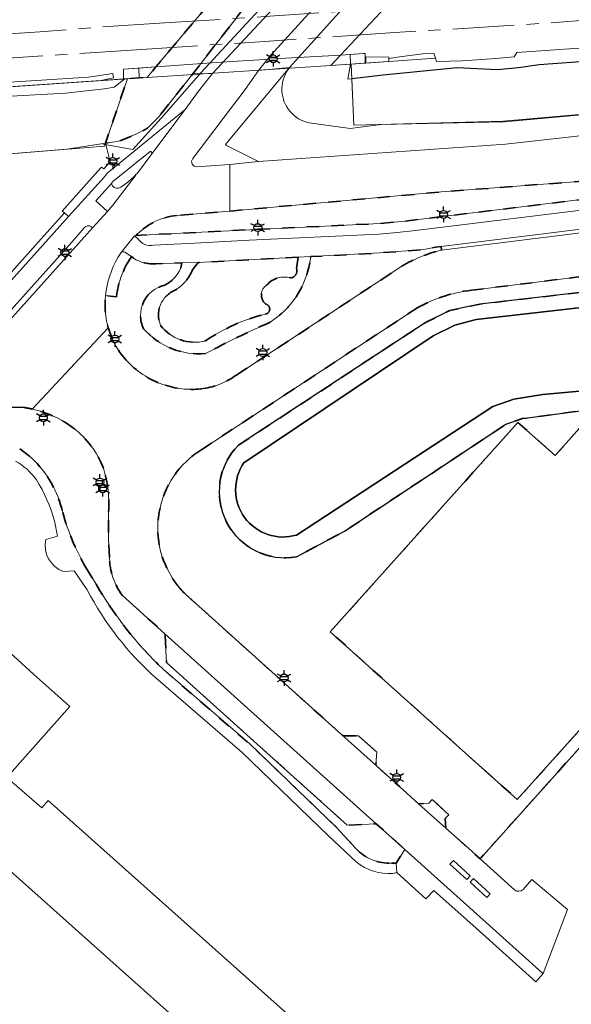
# Model space of a CAD drawing. Extents: x 105780 to 185197, y 477999 to 525027.
# Tile 190 of 256: x 109392 to 109481, y 478747 to 478906. Entities that reach past the tile are written whole.
import ezdxf
from ezdxf.enums import TextEntityAlignment as Align

# ---------------------------------------------------------------- set-up
doc = ezdxf.new("R2010")
doc.units = 0
doc.linetypes.add('AM-AS', pattern=[16, 10, -2, 2, -2])
doc.linetypes.add('XX-HIDDEN', pattern=[4, 2, -2])
for name, color, linetype, lineweight in [('B-GV-GR-GRAS_GAZON-G', 252, 'Continuous', 13), ('B-GV-GR-MATERIAALGRENS-G', 252, 'XX-HIDDEN', 35), ('B-RO-IE-MEUBILAIR_WEGMEUBILAIR-S', 252, 'Continuous', 25), ('B-RO-IE-TERREINAFSCHEIDING_KUNSTMATIG_HEKWERK-G', 252, 'IE-TERREINAFSCHEIDING-KUNSTMATIG', 18), ('B-RO-IE-TERREINAFSCHEIDING_KUNSTMATIG_SCHUTTING-G', 252, 'IE-TERREINAFSCHEIDING-KUNSTMATIG-DICHT', 18), ('B-WE-AM-AS_SPOOR-G', 252, 'AM-AS', 18), ('B-WE-GW-WATERGANG_SLOOT_INSTEEK-G', 252, 'Continuous', 30), ('B-WE-KW-KUNSTWERK-GV', 170, 'Continuous', 18), ('B-WE-OG-BEBOUWING_OVERBOUWING-GV', 7, 'Continuous', 18), ('B-XX-KG-KADASTRAAL_BEBOUWING-G', 252, 'Continuous', 20), ('B1-WE-GW-TALUD_KRUIN-G', 252, 'Continuous', 25), ('B1-WE-KW-KUNSTWERK_GELUIDSWERING_SCHERM-G', 170, 'Continuous', 18), ('B1-WE-OG-TERREIN_ERF-GV', 252, 'Continuous', 18), ('B1-WE-OG-WEG-GV', 7, 'Continuous', 18), ('B1-WE-VH-VERHARDING_ASFALT-GV', 252, 'Continuous', 18), ('B1-WE-VH-VERHARDING_BETONSTRAATSTEEN-GV', 252, 'Continuous', 18), ('B1-WE-VH-VERHARDING_FUNDERING_ZAND-GV', 7, 'Continuous', 18), ('B1-WE-VH-VERHARDING_GESLOTEN-GV', 252, 'Continuous', 18), ('B1-WE-VH-VERHARDING_HALFVERHARDING-GV', 252, 'Continuous', 18), ('B1-WE-VH-VERHARDING_HALFVERHARDING_SCHELP-GV', 252, 'Continuous', 18), ('B1-WE-VH-VERHARDING_OPEN-GV', 252, 'Continuous', 18), ('B1-WE-VH-VERHARDING_TEGEL-GV', 252, 'Continuous', 18)]:
    doc.layers.add(name, color=color, linetype=linetype, lineweight=lineweight)
doc.styles.add('NLCS-ISO', font='NLCS-ISO.ttf')
doc.linetypes.add('IE-TERREINAFSCHEIDING-KUNSTMATIG', pattern='A,4,[82,NLCS.SHX,S=0.75,R=90,X=0,Y=0],4,-2', length=10)
doc.linetypes.add('IE-TERREINAFSCHEIDING-KUNSTMATIG-DICHT', pattern='A,8,-1,[82,NLCS.SHX,S=0.75,R=90,X=0,Y=0],-1', length=10)

# ---------------------------------------------------------------- blocks, each defined once
blk = doc.blocks.new('B-SIE-WEG_LICHTMAST-SO')
at = {"ltscale": 0.1}
for p, q in [((-1.1, 0.63), (-2.19, 1.27)), ((0, 1.27), (0, 2.53)), ((1.1, 0.63), (2.19, 1.27)), ((-1.1, -0.63), (-2.19, -1.27)), ((0, -1.27), (0, -2.53)), ((1.1, -0.63), (2.19, -1.27))]:
    blk.add_line(p, q, dxfattribs=at)
at = {"flags": 128}
for points in [[(-1.16, 0.5), (1.16, 0.5)], [(-1.16, -0.5), (1.16, -0.5)]]:
    blk.add_lwpolyline(points, dxfattribs=at)
at = {"ltscale": 0.1}
blk.add_circle((0, 0), 1.27, dxfattribs=at)
at = {"style": 'NLCS-ISO'}
blk.add_attdef('TYPE', text='', height=1.8, dxfattribs=at).set_placement((0, 2.53), align=Align.BOTTOM_CENTER)

msp = doc.modelspace()

# ---------------------------------------------------------------- linework, layer by layer
at = {"layer": 'B-GV-GR-GRAS_GAZON-G', "flags": 128}
for points in [[(109457.248, 478922.777), (109435.242, 478898.294), (109435.209, 478898.229), (109434.97, 478897.929), (109434.729, 478897.544), (109434.52, 478897.14), (109434.345, 478896.72), (109434.204, 478896.288), (109434.099, 478895.845), (109434.031, 478895.396), (109433.999, 478894.942), (109434.005, 478894.488), (109434.048, 478894.035), (109434.127, 478893.587), (109434.243, 478893.147), (109434.277, 478893.04), (109434.394, 478892.718), (109434.58, 478892.303), (109434.799, 478891.905), (109435.049, 478891.525), (109435.33, 478891.167), (109435.639, 478890.834), (109435.974, 478890.527), (109436.333, 478890.248), (109436.714, 478889.999), (109437.114, 478889.782), (109437.53, 478889.598), (109437.96, 478889.449), (109438.4, 478889.336), (109445.04, 478888.426), (109450.107, 478889.073), (109445.661, 478888.94), (109445.331, 478896.444), (109444.689, 478896.387), (109445.128, 478898.839), (109441.952, 478898.631), (109443.522, 478900.311), (109452.414, 478909.835)], [(109504.577, 478903.016), (109472.057, 478900.738), (109471.621, 478900.016), (109468.646, 478899.748), (109463.296, 478899.375), (109459.043, 478899.284), (109458.885, 478899.815), (109451.322, 478899.285), (109451.218, 478899.278), (109447.583, 478899.016), (109447.516, 478899.011), (109447.282, 478898.994), (109445.225, 478898.846), (109445.331, 478896.444), (109450.436, 478897.059), (109462.407, 478898.272), (109468.866, 478897.917), (109472.34, 478898.233), (109475.683, 478898.734), (109487.583, 478899.6)], [(109487.583, 478899.6), (109475.683, 478898.734), (109472.34, 478898.233), (109468.866, 478897.917), (109462.407, 478898.272), (109450.436, 478897.059), (109445.331, 478896.444), (109445.661, 478888.94), (109450.107, 478889.073), (109470.055, 478889.519), (109517.134, 478893.777)], [(109342.72, 478880.456), (109399.151, 478885.054), (109405.408, 478886.037), (109408.974, 478896.491), (109408.549, 478896.459), (109406.801, 478895.102), (109405.275, 478894.825), (109398.915, 478894.167), (109386.125, 478893.467)]]:
    msp.add_lwpolyline(points, dxfattribs=at)
for points in [[(109445.331, 478896.444), (109445.225, 478898.846), (109445.128, 478898.839), (109444.689, 478896.387)], [(109408.549, 478896.459), (109408.316, 478896.443), (109404.642, 478896.192), (109221.246, 478883.648), (109217.282, 478883.829), (109217.156, 478883.835), (109218.292, 478882.23), (109218.851, 478881.632), (109219.483, 478881.323), (109220.392, 478881.178), (109222.423, 478881.066), (109230.057, 478881.236), (109253.93, 478883.066), (109270.338, 478884.803), (109290.651, 478885.877), (109326.364, 478888.409), (109386.125, 478893.467), (109398.915, 478894.167), (109405.275, 478894.825), (109406.801, 478895.102)]]:
    msp.add_lwpolyline(points, close=True, dxfattribs=at)
at = {"layer": 'B-GV-GR-MATERIAALGRENS-G', "flags": 128}
for points in [[(109438.46, 478921.554), (109439.652, 478924.71), (109439.895, 478928.342), (109439.866, 478928.981), (109439.719, 478929.602), (109439.29, 478930.538), (109438.349, 478931.832), (109437.83, 478932.353), (109436.927, 478932.945), (109436.212, 478933.154), (109433.315, 478933.579), (109431.955, 478933.497), (109412.093, 478932.737), (109383.64, 478931.238), (109370.998, 478930.383), (109358.843, 478929.804), (109312.09, 478927.222), (109284.796, 478925.602), (109244.685, 478923.83), (109190.964, 478920.737), (109191.05, 478919.529), (109191.983, 478906.396), (109197.101, 478906.908), (109201.553, 478907.802), (109206.867, 478908.301), (109222.471, 478909.48), (109244.96, 478911.462), (109268.229, 478913.396), (109297.899, 478915.668), (109321.326, 478916.876), (109341.799, 478918.408), (109353.683, 478917.537), (109372.492, 478918.53), (109414.545, 478921.298), (109428.405, 478921.111), (109428.648, 478921.108), (109431.489, 478921.292), (109432.904, 478921.383), (109431.559, 478919.783), (109424.078, 478910.879), (109422.7, 478909.239), (109421.562, 478907.884), (109413.588, 478898.394), (109412.17, 478896.706), (109410.855, 478896.616), (109408.974, 478896.491), (109405.408, 478886.037), (109407.586, 478886.362), (109410.344, 478887.481), (109412.241, 478888.475), (109414.002, 478890.254), (109419.54, 478897.268)], [(109472.251, 478840.818), (109478.302, 478835.443), (109484.956, 478842.925), (109509.404, 478821.184), (109472.154, 478779.713), (109441.845, 478806.884)]]:
    msp.add_lwpolyline(points, close=True, dxfattribs=at)
for points in [[(109643.67, 478898.442), (109662.471, 478901.259), (109683.496, 478904.474), (109704.122, 478907.718), (109722.249, 478910.538), (109725.228, 478910.927), (109742.901, 478912.814), (109762.745, 478915.164), (109782.54, 478917.532), (109802.403, 478919.907), (109822.434, 478922.305), (109842.273, 478924.704), (109854.376, 478926.201), (109854.567, 478924.501), (109860.825, 478925.226), (109860.948, 478922.194), (109861.039, 478921.491), (109869.677, 478912.965), (109869.945, 478912.6), (109870.497, 478912.092), (109871.746, 478913.357), (109887.713, 478899.01), (109890.468, 478901.948), (109875.872, 478914.933), (109868.752, 478920.986), (109867.097, 478922.262), (109866.498, 478923.74), (109867, 478924.893), (109868.237, 478925.265), (109869.519, 478925.168), (109865.51, 478928.674), (109846.033, 478926.411), (109815.943, 478923.357), (109782.198, 478919.987), (109750.078, 478916.314), (109719.432, 478911.547), (109690.565, 478907.11), (109652.954, 478901.021), (109620.74, 478896.371), (109586.444, 478891.368), (109555.985, 478887.496), (109524.361, 478883.931), (109491.533, 478880.549), (109459.788, 478878.15), (109426.139, 478875.091), (109425.577, 478875.046), (109416.929, 478874.353)], [(109410.619, 478871.345), (109410.401, 478871.102), (109417.693, 478871.464), (109428.818, 478872.029), (109449.907, 478873.039), (109453.897, 478873.395), (109522.497, 478881.859), (109561.238, 478886.859), (109643.67, 478898.442)], [(109459.864, 478868.721), (109459.797, 478869.313), (109458.886, 478869.2), (109456.99, 478868.801), (109449.902, 478868.265), (109438.673, 478867.668), (109438.514, 478866.643)], [(109409.969, 478867.417), (109409.631, 478867.681), (109409.187, 478866.998)], [(109514.281, 478868.374), (109465.325, 478862.289)], [(109417.608, 478865.849), (109417.803, 478866.666), (109413.63, 478866.511)], [(109436.627, 478867.576), (109431.48, 478867.285), (109420.429, 478866.717), (109419.493, 478865.53)], [(109426.64, 478848.485), (109430.327, 478850.895), (109453.442, 478866.11)], [(109436.387, 478865.718), (109436.627, 478867.576)], [(109426.955, 478837.129), (109457.385, 478857.059), (109461.226, 478858.939), (109466.105, 478859.976), (109513.994, 478865.549)], [(109407.271, 478861.683), (109407.203, 478861.167), (109405.401, 478861.361), (109405.358, 478860.594)], [(109456.032, 478859.426), (109421.035, 478836.441)], [(109497.439, 478844.706), (109472.999, 478841.433), (109470.285, 478840.497), (109444.171, 478823.192), (109436.382, 478819.032)], [(109392.231, 478843.21), (109389.067, 478843.342), (109389.18, 478841.257)], [(109449.322, 478785.169), (109453.049, 478781.809), (109456.165, 478779.036), (109457.794, 478779.122), (109458.347, 478779.745), (109461.033, 478777.241), (109460.485, 478776.618), (109460.563, 478775.08), (109464.219, 478771.824), (109466.115, 478770.119), (109520.09, 478830.319), (109503.854, 478842.417)], [(109391.503, 478836.522), (109393.441, 478835.05)], [(109406.043, 478818.954), (109405.897, 478821.847), (109405.894, 478824.84), (109405.921, 478826.325)], [(109402.228, 478817.329), (109403.888, 478814.599)], [(109451.821, 478769.401), (109452.499, 478769.41), (109453.947, 478771.641), (109449.298, 478775.801), (109444.602, 478775.562), (109440.256, 478779.469), (109415.297, 478801.92), (109415.054, 478806.553), (109408.147, 478812.77)], [(109418.353, 478812.986), (109443.733, 478790.17)], [(109414.755, 478800.811), (109428.788, 478788.711), (109442.848, 478775.199), (109445.996, 478771.759)], [(109444.056, 478790.047), (109446.402, 478790.037), (109449.365, 478787.392), (109449.237, 478785.492)]]:
    msp.add_lwpolyline(points, dxfattribs=at)
for points in [[(109416.929, 478874.353, 0.1712125), (109410.619, 478871.345)], [(109453.442, 478866.11, -0.0791325), (109459.864, 478868.721)], [(109409.187, 478866.998, 0.1020051), (109407.271, 478861.683)], [(109413.63, 478866.511, -0.1683206), (109409.969, 478867.417)], [(109438.514, 478866.643, -0.2079166), (109432.092, 478857.037)], [(109414.881, 478863.011, 0.1977673), (109417.608, 478865.849)], [(109419.493, 478865.53, -0.1740295), (109416.721, 478862.236)], [(109435.446, 478864.216, 0.457212), (109436.387, 478865.718)], [(109411.585, 478855.993, -0.4778352), (109414.881, 478863.011)], [(109431.454, 478859.94, -0.5326463), (109431.566, 478863.083)], [(109431.566, 478863.083, -0.2863887), (109435.446, 478864.216)], [(109416.721, 478862.236, 0.4207934), (109414.34, 478856.513)], [(109465.325, 478862.289, 0.1016232), (109456.032, 478859.426)], [(109405.358, 478860.594, 0.084576), (109405.865, 478856.114)], [(109431.323, 478858.361, 0.8054367), (109431.454, 478859.94)], [(109421.599, 478854.004, -0.088911), (109431.323, 478858.361)], [(109414.34, 478856.513, 0.2978048), (109421.599, 478854.004)], [(109432.092, 478857.037, 0.0186606), (109421.602, 478851.954)], [(109405.865, 478856.114, 0.1200673), (109409.015, 478850.608)], [(109421.602, 478851.954, -0.2399245), (109411.585, 478855.993)], [(109409.015, 478850.608, 0.1265799), (109415.131, 478846.818)], [(109421.256, 478846.277, 0.1167617), (109426.64, 478848.485)], [(109415.131, 478846.818, 0.1079272), (109421.256, 478846.277)], [(109393.518, 478842.975, 0.0192102), (109392.231, 478843.21)], [(109400.237, 478839.872, 0.1075565), (109393.518, 478842.975)], [(109405.07, 478833.398, 0.1385893), (109400.237, 478839.872)], [(109421.035, 478836.441, 0.4506933), (109417.15, 478814.323)], [(109436.382, 478819.032, -0.7316927), (109426.955, 478837.129)], [(109393.441, 478835.05, -0.1484875), (109398.474, 478826.205)], [(109405.921, 478826.325, 0.0931226), (109405.07, 478833.398)], [(109398.474, 478826.205, 0.0650634), (109402.228, 478817.329)], [(109408.147, 478812.77, -0.1558499), (109406.043, 478818.954)], [(109403.888, 478814.599, 0.0712381), (109414.755, 478800.811)], [(109417.15, 478814.323, 0.0307063), (109418.353, 478812.986)], [(109443.733, 478790.17, 0.1587047), (109444.056, 478790.047)], [(109449.237, 478785.492, 0.1544999), (109449.322, 478785.169)], [(109445.996, 478771.759, 0.2160177), (109451.821, 478769.401)]]:
    msp.add_lwpolyline(points, format="xyb", dxfattribs=at)
at = {"layer": 'B-RO-IE-TERREINAFSCHEIDING_KUNSTMATIG_HEKWERK-G', "flags": 128}
for points in [[(109980.506, 478953.522), (109971.791, 478952.159), (109933.898, 478946.095), (109914.098, 478943.502), (109905.668, 478942.214), (109884.692, 478939.282), (109869.918, 478937.129), (109864.402, 478935.992), (109816.185, 478930.515), (109813.063, 478930.301), (109801.285, 478928.896), (109798.001, 478928.972), (109789.761, 478927.82), (109778.879, 478926.421), (109647.125, 478911.809), (109647.328, 478909.817), (109565.31, 478898.378), (109517.19, 478893.792), (109469.851, 478889.612), (109445.661, 478888.94), (109445.225, 478898.846)], [(109405.024, 478885.887), (109409.857, 478885.04), (109414.924, 478890.657), (109420.882, 478897.449), (109443.176, 478921.582), (109439.164, 478933.956)], [(109219.537, 478869.815), (109222.915, 478869.661), (109265.31, 478873.84), (109273.094, 478874.544), (109342.72, 478880.456), (109405.275, 478885.547), (109408.974, 478896.491)]]:
    msp.add_lwpolyline(points, dxfattribs=at)
at = {"layer": 'B-RO-IE-TERREINAFSCHEIDING_KUNSTMATIG_SCHUTTING-G', "flags": 128}
for points in [[(109413.588, 478898.394), (109423.357, 478899.1), (109434.624, 478899.828), (109443.522, 478900.311)], [(109443.522, 478900.311), (109447.243, 478900.55)], [(109447.243, 478900.55), (109447.476, 478900.574)], [(109447.583, 478899.016), (109447.587, 478900.004), (109451.325, 478899.99), (109451.322, 478899.285)], [(109408.323, 478898.057), (109413.588, 478898.394)], [(109412.17, 478896.706), (109441.952, 478898.631)], [(109445.128, 478898.839), (109441.952, 478898.631)], [(109447.516, 478899.011), (109445.225, 478898.846), (109445.128, 478898.839)], [(109447.583, 478899.016), (109451.322, 478899.285)], [(109406.7, 478896.621), (109406.588, 478897.331), (109402.632, 478896.711), (109394.159, 478896.196), (109385.426, 478895.668), (109378.771, 478895.248), (109366.504, 478894.412), (109354.654, 478893.615), (109347.052, 478893.069), (109339.723, 478892.603), (109329.993, 478891.944), (109320.709, 478891.342), (109313.742, 478890.861), (109303.289, 478890.224), (109285.405, 478889.054), (109277.129, 478888.45), (109269.706, 478887.874), (109261.27, 478887.252), (109255.874, 478886.857), (109245.883, 478886.12), (109231.209, 478884.989), (109225.31, 478884.534), (109221.254, 478884.248), (109217.309, 478884.477), (109217.282, 478883.829)], [(109408.316, 478896.443), (109408.549, 478896.459), (109410.855, 478896.616), (109412.17, 478896.706)]]:
    msp.add_lwpolyline(points, dxfattribs=at)
at = {"layer": 'B-WE-AM-AS_SPOOR-G', "flags": 128}
for points in [[(109980.506, 478961.104), (109956.556, 478957.506), (109923.25, 478952.774), (109896.65, 478949.322), (109865.329, 478945.56), (109849.447, 478943.797), (109823.295, 478941.171), (109795.775, 478938.285), (109735.531, 478932.518), (109713.555, 478930.315), (109693.471, 478928.035), (109599.687, 478916.615), (109563.951, 478912.777), (109516.206, 478908.433), (109477.354, 478905.53), (109459.944, 478904.393), (109456.116, 478904.241), (109452.254, 478903.977)], [(109455.925, 478908.241), (109431.24, 478906.556), (109414.985, 478905.52)], [(109414.985, 478905.52), (109403.283, 478904.774), (109394.765, 478904.087), (109340.662, 478900.441), (109323.722, 478899.447), (109250.972, 478894.293), (109210.766, 478891.092), (109203.669, 478890.387)], [(109452.254, 478903.977), (109431.251, 478902.54), (109411.228, 478901.233)], [(109411.228, 478901.233), (109341.212, 478896.663), (109240.819, 478889.626), (109207.618, 478886.757)]]:
    msp.add_lwpolyline(points, dxfattribs=at)
at = {"layer": 'B-WE-GW-WATERGANG_SLOOT_INSTEEK-G', "flags": 128}
for points in [[(109513.994, 478865.549), (109466.105, 478859.976), (109461.226, 478858.939), (109457.385, 478857.059), (109426.955, 478837.129)], [(109427.847, 478834.275), (109458.513, 478854.811), (109462.021, 478856.54), (109465.493, 478857.465), (109502.561, 478861.688), (109511.934, 478863.003)], [(109511.934, 478863.003), (109502.561, 478861.688), (109465.493, 478857.465), (109462.021, 478856.54), (109458.513, 478854.811), (109427.847, 478834.275)], [(109498.251, 478847.305), (109476.289, 478845.32), (109471.604, 478844.579), (109468.172, 478843.381), (109436.366, 478822.557)], [(109436.366, 478822.557), (109468.172, 478843.381), (109471.604, 478844.579), (109476.289, 478845.32), (109498.251, 478847.305)], [(109436.382, 478819.032), (109444.171, 478823.192), (109470.285, 478840.497), (109472.999, 478841.433), (109497.439, 478844.706)]]:
    msp.add_lwpolyline(points, dxfattribs=at)
for points in [[(109426.955, 478837.129, 0.7316927), (109436.382, 478819.032)], [(109436.366, 478822.557, -0.7073295), (109427.847, 478834.275)], [(109427.847, 478834.275, 0.7073295), (109436.366, 478822.557)]]:
    msp.add_lwpolyline(points, format="xyb", dxfattribs=at)
at = {"layer": 'B-WE-KW-KUNSTWERK-GV', "flags": 128}
msp.add_lwpolyline([(109441.952, 478898.631), (109443.522, 478900.311), (109452.414, 478909.835), (109453.734, 478911.249), (109455.205, 478912.824), (109465.142, 478923.466), (109432.904, 478921.383), (109431.559, 478919.783), (109422.7, 478909.239), (109421.562, 478907.884), (109413.588, 478898.394), (109412.17, 478896.706)], close=True, dxfattribs=at)
at = {"layer": 'B-WE-OG-BEBOUWING_OVERBOUWING-GV', "flags": 128}
msp.add_lwpolyline([(109509.404, 478821.184), (109484.956, 478842.925), (109478.302, 478835.443), (109472.251, 478840.818), (109441.845, 478806.884), (109472.154, 478779.713)], close=True, dxfattribs=at)
at = {"layer": 'B-XX-KG-KADASTRAAL_BEBOUWING-G', "flags": 128}
msp.add_lwpolyline([(109449.742, 478731.724), (109396.143, 478779.557), (109395.078, 478778.344), (109389.405, 478783.307), (109399.608, 478794.76), (109393.813, 478799.981), (109387.921, 478805.289), (109377.26, 478814.892), (109367.288, 478803.694), (109367.58, 478803.433), (109364.5, 478800.103), (109361.701, 478802.692), (109353.508, 478793.507), (109359.493, 478788.071), (109364.199, 478793.253), (109368.264, 478789.605), (109364.601, 478785.543), (109381.749, 478769.958), (109385.149, 478767.012), (109387.861, 478770.02), (109438.012, 478725.288)], dxfattribs=at)
at = {"layer": 'B1-WE-GW-TALUD_KRUIN-G', "flags": 128}
msp.add_lwpolyline([(109571.311, 478906.711), (109570.014, 478905.138), (109569.227, 478904.373), (109568.22, 478903.721), (109565.65, 478902.936), (109563.418, 478902.805), (109561.857, 478903.332), (109560.922, 478903.884), (109559.814, 478905.105), (109558.99, 478905.692), (109553.258, 478905.46), (109524.411, 478902.652), (109501.385, 478900.937), (109487.583, 478899.6), (109475.683, 478898.734), (109472.34, 478898.233), (109468.866, 478897.917), (109462.407, 478898.272), (109450.436, 478897.059), (109445.331, 478896.444)], dxfattribs=at)
at = {"layer": 'B1-WE-KW-KUNSTWERK_GELUIDSWERING_SCHERM-G', "flags": 128}
for points in [[(109441.952, 478898.631), (109412.17, 478896.706)], [(109451.218, 478899.278), (109441.952, 478898.631)], [(109412.17, 478896.706), (109221.246, 478883.648), (109217.156, 478883.835), (109211.466, 478883.22)]]:
    msp.add_lwpolyline(points, dxfattribs=at)
at = {"layer": 'B1-WE-OG-TERREIN_ERF-GV', "flags": 128}
for points in [[(109372.596, 478845.515), (109394.991, 478870.557), (109398.748, 478874.746), (109398.405, 478875.039), (109404.12, 478881.459), (109404.765, 478882.155), (109405.167, 478881.881), (109406.183, 478882.998), (109405.408, 478886.037), (109399.151, 478885.054), (109342.72, 478880.456)], [(109619.515, 478742.945), (109606.352, 478755.893), (109585.426, 478774.856), (109559.833, 478797.87), (109554.816, 478801.99), (109526.894, 478825.249), (109520.09, 478830.319), (109466.115, 478770.119), (109471.711, 478765.084)], [(109395.753, 478821.835), (109397.657, 478822.367), (109397.13, 478824.84)], [(109402.461, 478813.681), (109400.358, 478816.751), (109398.619, 478816.657)], [(109438.012, 478725.288), (109387.861, 478770.02), (109385.149, 478767.012), (109381.749, 478769.958), (109364.601, 478785.543), (109368.264, 478789.605), (109364.199, 478793.253), (109359.493, 478788.071), (109353.508, 478793.507), (109361.701, 478802.692), (109364.5, 478800.103), (109367.58, 478803.433), (109367.288, 478803.694), (109377.26, 478814.892), (109387.921, 478805.289), (109393.813, 478799.981), (109399.608, 478794.76), (109389.405, 478783.307), (109395.078, 478778.344), (109396.143, 478779.557), (109449.742, 478731.724)], [(109446.041, 478769.615), (109441.566, 478773.809), (109427.541, 478787.315), (109413.606, 478799.377)], [(109473.084, 478765.148), (109474.505, 478766.741), (109480.299, 478761.9), (109476.344, 478751.506), (109475.141, 478750.167), (109465.458, 478758.881), (109458.635, 478764.998), (109457.338, 478763.615), (109452.605, 478767.873), (109451.982, 478767.748)]]:
    msp.add_lwpolyline(points, dxfattribs=at)
at = {"layer": 'B1-WE-OG-TERREIN_ERF-GV'}
for points in [[(109394.214, 478831.512, 0.1121525), (109390.827, 478834.526)], [(109397.13, 478824.84, 0.0727877), (109394.214, 478831.512)], [(109398.619, 478816.657, -0.3835873), (109395.753, 478821.835)], [(109413.606, 478799.377, -0.0918979), (109402.461, 478813.681)], [(109451.982, 478767.748, -0.1953582), (109446.041, 478769.615)], [(109471.711, 478765.084, 0.3969083), (109473.084, 478765.148)]]:
    msp.add_lwpolyline(points, format="xyb", dxfattribs=at)
at = {"layer": 'B1-WE-OG-WEG-GV', "flags": 128}
for points in [[(109517.134, 478893.777), (109470.055, 478889.519), (109450.107, 478889.073), (109445.04, 478888.426), (109438.4, 478889.336), (109437.96, 478889.449), (109437.53, 478889.598), (109437.114, 478889.782), (109436.714, 478889.999), (109436.333, 478890.248), (109435.974, 478890.527), (109435.639, 478890.834), (109435.33, 478891.167), (109435.049, 478891.525), (109434.799, 478891.905), (109434.58, 478892.303), (109434.394, 478892.718), (109434.277, 478893.04), (109434.243, 478893.147), (109434.127, 478893.587), (109434.048, 478894.035), (109434.005, 478894.488), (109433.999, 478894.942), (109434.031, 478895.396), (109434.099, 478895.845), (109434.204, 478896.288), (109434.345, 478896.72), (109434.52, 478897.14), (109434.729, 478897.544), (109434.97, 478897.929), (109435.209, 478898.229), (109435.242, 478898.294), (109425.367, 478886.414), (109424.864, 478885.853), (109425.037, 478885.653), (109430.214, 478883.085), (109470.23, 478885.903), (109642.591, 478905.181)], [(109435.242, 478898.294), (109430.204, 478897.806), (109428.067, 478894.765), (109419.553, 478883.549)], [(109420.228, 478882.232), (109425.556, 478882.614), (109430.214, 478883.085), (109425.037, 478885.653), (109424.864, 478885.853), (109425.367, 478886.414), (109435.242, 478898.294)]]:
    msp.add_lwpolyline(points, dxfattribs=at)
msp.add_lwpolyline([(109422.328, 478896.781), (109422.777, 478897.33), (109419.54, 478897.268), (109414.002, 478890.254), (109412.241, 478888.475), (109410.344, 478887.481), (109407.586, 478886.362), (109405.408, 478886.037), (109406.183, 478882.998), (109407.038, 478882.279), (109418.323, 478891.511), (109420.494, 478894.449)], close=True, dxfattribs=at)
at = {"layer": 'B1-WE-OG-WEG-GV'}
msp.add_lwpolyline([(109419.553, 478883.549, 0.6562033), (109420.228, 478882.232)], format="xyb", dxfattribs=at)
at = {"layer": 'B1-WE-VH-VERHARDING_ASFALT-GV', "flags": 128}
for points in [[(109419.553, 478883.549), (109428.067, 478894.765), (109430.204, 478897.806), (109432.174, 478900.266), (109441.648, 478910.737), (109452.392, 478922.611), (109457.761, 478928.652), (109462.031, 478933.155), (109458.311, 478936.535), (109456.286, 478934.302), (109452.931, 478930.611), (109448.626, 478925.874), (109445.381, 478922.161), (109434.781, 478910.307), (109422.777, 478897.33), (109422.328, 478896.781), (109420.494, 478894.449), (109418.323, 478891.511), (109412.9, 478884.337), (109410.743, 478881.403)], [(109724.213, 478917.737), (109691.83, 478912.627), (109642.591, 478905.181), (109470.23, 478885.903), (109430.214, 478883.085), (109425.556, 478882.614), (109425.577, 478875.046), (109426.139, 478875.091), (109459.788, 478878.15), (109491.533, 478880.549), (109524.361, 478883.931), (109555.985, 478887.496), (109586.444, 478891.368), (109620.74, 478896.371), (109652.954, 478901.021), (109690.565, 478907.11), (109719.432, 478911.547)], [(109704.426, 478906.033), (109683.633, 478902.777), (109679.477, 478902.146), (109677.932, 478901.892), (109662.768, 478899.576), (109643.973, 478896.756), (109561.81, 478885.214), (109560.821, 478885.078), (109523.143, 478880.204), (109522.15, 478880.077), (109455.676, 478871.889), (109452.696, 478871.557), (109449.7, 478871.316), (109428.676, 478870.321), (109419.872, 478869.84), (109413.21, 478869.496)], [(109714.434, 478895.163), (109762.154, 478852.57), (109762.971, 478866.437), (109759.169, 478869.867), (109751.03, 478877.211), (109730.405, 478895.822), (109726.64, 478899.219), (109720.371, 478904.876), (109669.319, 478896.932), (109666.052, 478896.424), (109665.931, 478896.405), (109644.925, 478893.248), (109560.522, 478881.392), (109533.219, 478877.866), (109529.838, 478877.396), (109459.864, 478868.721)], [(109416.929, 478874.353), (109425.577, 478875.046), (109425.556, 478882.614), (109420.228, 478882.232)], [(109410.293, 478880.903), (109410.327, 478880.843), (109406.607, 478875.983), (109405.721, 478875.001), (109403.297, 478872.34), (109400.605, 478869.295), (109364.157, 478828.702), (109348.418, 478811.157), (109348.316, 478811.044), (109326.583, 478786.902), (109320.979, 478780.642), (109312.586, 478771.326), (109309.801, 478768.193), (109300.66, 478758.021)], [(109413.63, 478866.511), (109417.803, 478866.666), (109420.429, 478866.717), (109431.48, 478867.285), (109436.627, 478867.576), (109438.673, 478867.668), (109449.902, 478868.265), (109456.99, 478868.801), (109458.886, 478869.2), (109459.797, 478869.313), (109530.25, 478878.043)], [(109407.412, 478867.524), (109407.943, 478868.342), (109410.085, 478871.018), (109410.401, 478871.102), (109410.619, 478871.345)], [(109410.664, 478870.534), (109410.085, 478871.018), (109407.943, 478868.342)], [(109408.538, 478868.383), (109409.631, 478867.681), (109409.969, 478867.417)], [(109465.325, 478862.289), (109514.281, 478868.374)], [(109453.442, 478866.11), (109430.327, 478850.895), (109426.64, 478848.485)], [(109405.358, 478860.594), (109405.401, 478861.361)], [(109421.035, 478836.441), (109456.032, 478859.426)], [(109405.865, 478856.114), (109393.518, 478842.975)], [(109393.518, 478842.975), (109405.865, 478856.114)], [(109388.541, 478843.324), (109388.831, 478843.337), (109389.067, 478843.342), (109392.231, 478843.21)], [(109405.921, 478826.325), (109405.894, 478824.84), (109405.897, 478821.847), (109406.043, 478818.954)], [(109408.147, 478812.77), (109415.054, 478806.553), (109449.298, 478775.801), (109453.947, 478771.641), (109467.622, 478759.315), (109476.234, 478751.594), (109476.344, 478751.506), (109480.299, 478761.9), (109474.505, 478766.741), (109473.084, 478765.148)], [(109471.711, 478765.084), (109466.115, 478770.119), (109464.219, 478771.824), (109460.563, 478775.08), (109456.165, 478779.036), (109453.049, 478781.809), (109449.322, 478785.169), (109443.733, 478790.17), (109418.353, 478812.986)]]:
    msp.add_lwpolyline(points, dxfattribs=at)
at = {"layer": 'B1-WE-VH-VERHARDING_ASFALT-GV'}
for points in [[(109420.228, 478882.232, -0.6562033), (109419.553, 478883.549)], [(109410.743, 478881.403, -0.0125967), (109410.293, 478880.903)], [(109410.619, 478871.345, -0.1712125), (109416.929, 478874.353)], [(109413.21, 478869.496, -0.2891785), (109410.664, 478870.534)], [(109407.943, 478868.342, -0.3372814), (109408.538, 478868.383)], [(109459.864, 478868.721, 0.0791325), (109453.442, 478866.11)], [(109405.401, 478861.361, -0.1013806), (109407.412, 478867.524)], [(109409.969, 478867.417, 0.1683206), (109413.63, 478866.511)], [(109456.032, 478859.426, -0.1016232), (109465.325, 478862.289)], [(109405.865, 478856.114, -0.084576), (109405.358, 478860.594)], [(109409.015, 478850.608, -0.1200673), (109405.865, 478856.114)], [(109415.131, 478846.818, -0.1265799), (109409.015, 478850.608)], [(109426.64, 478848.485, -0.1167617), (109421.256, 478846.277)], [(109421.256, 478846.277, -0.1079272), (109415.131, 478846.818)], [(109392.231, 478843.21, -0.0192102), (109393.518, 478842.975)], [(109393.518, 478842.975, -0.1075565), (109400.237, 478839.872)], [(109400.237, 478839.872, -0.1385893), (109405.07, 478833.398)], [(109417.15, 478814.323, -0.4506933), (109421.035, 478836.441)], [(109405.07, 478833.398, -0.0931226), (109405.921, 478826.325)], [(109406.043, 478818.954, 0.1558499), (109408.147, 478812.77)], [(109418.353, 478812.986, -0.0307063), (109417.15, 478814.323)], [(109473.084, 478765.148, -0.3969083), (109471.711, 478765.084)]]:
    msp.add_lwpolyline(points, format="xyb", dxfattribs=at)
at = {"layer": 'B1-WE-VH-VERHARDING_ASFALT-GV', "flags": 128}
for points in [[(109461.786, 478769.831), (109464.516, 478767.379), (109463.958, 478766.769), (109461.242, 478769.227)], [(109465.044, 478766.915), (109467.762, 478764.463), (109467.2, 478763.864), (109464.494, 478766.311)]]:
    msp.add_lwpolyline(points, close=True, dxfattribs=at)
at = {"layer": 'B1-WE-VH-VERHARDING_BETONSTRAATSTEEN-GV', "flags": 128}
for points in [[(109412.635, 478884.693), (109406.608, 478879.852)], [(109410.743, 478881.403), (109412.9, 478884.337)], [(109406.429, 478879.561), (109403.83, 478876.683), (109405.721, 478875.001), (109406.607, 478875.983), (109410.327, 478880.843), (109410.293, 478880.903)], [(109407.9, 478878.902), (109408.591, 478879.39)], [(109408.591, 478879.39), (109407.9, 478878.902)], [(109403.297, 478872.34), (109403.124, 478872.514)], [(109401.976, 478872.348), (109399.931, 478870.014), (109363.414, 478829.358)], [(109364.157, 478828.702), (109400.605, 478869.295), (109403.297, 478872.34)], [(109443.733, 478790.17), (109449.322, 478785.169)], [(109449.237, 478785.492), (109449.365, 478787.392), (109446.402, 478790.037), (109444.056, 478790.047)]]:
    msp.add_lwpolyline(points, dxfattribs=at)
at = {"layer": 'B1-WE-VH-VERHARDING_BETONSTRAATSTEEN-GV'}
for points in [[(109412.9, 478884.337, 0.6849576), (109412.635, 478884.693)], [(109408.591, 478879.39, 0.0432756), (109410.293, 478880.903)], [(109410.293, 478880.903, -0.0432756), (109408.591, 478879.39)], [(109410.293, 478880.903, 0.0125967), (109410.743, 478881.403)], [(109406.429, 478879.561, 0.1641765), (109406.528, 478879.133)], [(109406.528, 478879.133, -0.1641765), (109406.429, 478879.561)], [(109406.608, 478879.852, 0.1578208), (109406.429, 478879.561)], [(109406.528, 478879.133, 0.3932655), (109407.9, 478878.902)], [(109407.9, 478878.902, -0.3932655), (109406.528, 478879.133)], [(109403.124, 478872.514, 0.3543651), (109401.976, 478872.348)], [(109444.056, 478790.047, -0.1587047), (109443.733, 478790.17)], [(109449.322, 478785.169, -0.1544999), (109449.237, 478785.492)]]:
    msp.add_lwpolyline(points, format="xyb", dxfattribs=at)
at = {"layer": 'B1-WE-VH-VERHARDING_BETONSTRAATSTEEN-GV', "flags": 128}
for points in [[(109407.038, 478882.279), (109406.183, 478882.998), (109405.167, 478881.881), (109404.765, 478882.155), (109404.12, 478881.459), (109398.405, 478875.039), (109398.748, 478874.746), (109399.407, 478874.16), (109405.251, 478880.612), (109405.748, 478881.231)], [(109415.054, 478806.553), (109415.297, 478801.92), (109440.256, 478779.469), (109444.602, 478775.562), (109449.298, 478775.801)], [(109456.165, 478779.036), (109460.563, 478775.08), (109460.485, 478776.618), (109461.033, 478777.241), (109458.347, 478779.745), (109457.794, 478779.122)], [(109461.786, 478769.831), (109461.242, 478769.227), (109463.958, 478766.769), (109464.516, 478767.379)], [(109465.044, 478766.915), (109464.494, 478766.311), (109467.2, 478763.864), (109467.762, 478764.463)]]:
    msp.add_lwpolyline(points, close=True, dxfattribs=at)
at = {"layer": 'B1-WE-VH-VERHARDING_FUNDERING_ZAND-GV', "flags": 128}
for points in [[(109445.381, 478922.161), (109438.46, 478921.554), (109419.54, 478897.268), (109422.777, 478897.33), (109434.781, 478910.307)], [(109452.392, 478922.611), (109441.648, 478910.737), (109432.174, 478900.266), (109430.204, 478897.806), (109435.242, 478898.294), (109457.248, 478922.777), (109457.374, 478922.928)]]:
    msp.add_lwpolyline(points, close=True, dxfattribs=at)
at = {"layer": 'B1-WE-VH-VERHARDING_GESLOTEN-GV', "flags": 128}
for points in [[(109443.522, 478900.311), (109441.952, 478898.631), (109445.128, 478898.839), (109445.066, 478900.41)], [(109445.066, 478900.41), (109445.128, 478898.839), (109445.225, 478898.846), (109447.282, 478898.994), (109447.516, 478899.011), (109447.476, 478900.574), (109447.243, 478900.55)], [(109451.322, 478899.285), (109451.324, 478899.762), (109451.325, 478899.99), (109447.587, 478900.004), (109447.583, 478899.016), (109451.218, 478899.278)], [(109408.974, 478896.491), (109410.855, 478896.616), (109410.801, 478898.215), (109408.323, 478898.057), (109408.317, 478896.77), (109408.316, 478896.443), (109408.549, 478896.459)], [(109410.801, 478898.215), (109410.855, 478896.616), (109412.17, 478896.706), (109413.588, 478898.394)]]:
    msp.add_lwpolyline(points, close=True, dxfattribs=at)
at = {"layer": 'B1-WE-VH-VERHARDING_HALFVERHARDING-GV', "flags": 128}
msp.add_lwpolyline([(109413.588, 478898.394), (109423.357, 478899.1), (109434.624, 478899.828), (109443.522, 478900.311), (109452.414, 478909.835), (109442.875, 478909.292), (109432.091, 478908.609), (109421.562, 478907.884)], close=True, dxfattribs=at)
for points in [[(109452.414, 478909.835), (109443.522, 478900.311), (109445.066, 478900.41), (109447.243, 478900.55), (109447.476, 478900.574), (109447.516, 478899.011), (109447.583, 478899.016), (109447.587, 478900.004), (109451.325, 478899.99), (109451.324, 478899.762), (109453.038, 478900.045), (109457.262, 478900.589), (109458.642, 478900.633), (109458.885, 478899.815), (109459.043, 478899.284), (109463.296, 478899.375), (109468.646, 478899.748), (109471.621, 478900.016), (109472.057, 478900.738), (109504.577, 478903.016)], [(109385.426, 478895.668), (109394.159, 478896.196), (109402.632, 478896.711), (109406.588, 478897.331), (109406.7, 478896.621), (109404.642, 478896.192), (109408.316, 478896.443), (109408.317, 478896.77), (109408.323, 478898.057), (109410.801, 478898.215), (109413.588, 478898.394), (109421.562, 478907.884)]]:
    msp.add_lwpolyline(points, dxfattribs=at)
at = {"layer": 'B1-WE-VH-VERHARDING_HALFVERHARDING_SCHELP-GV', "flags": 128}
for points in [[(109438.673, 478867.668), (109436.627, 478867.576), (109436.387, 478865.718)], [(109438.514, 478866.643), (109438.673, 478867.668)], [(109419.493, 478865.53), (109420.429, 478866.717), (109417.803, 478866.666), (109417.608, 478865.849)], [(109393.441, 478835.05), (109391.503, 478836.522)], [(109397.13, 478824.84), (109397.657, 478822.367), (109395.753, 478821.835)], [(109398.619, 478816.657), (109400.358, 478816.751), (109402.461, 478813.681)], [(109403.888, 478814.599), (109402.228, 478817.329)], [(109445.996, 478771.759), (109442.848, 478775.199), (109428.788, 478788.711), (109414.755, 478800.811)], [(109413.606, 478799.377), (109427.541, 478787.315), (109441.566, 478773.809), (109446.041, 478769.615)], [(109451.982, 478767.748), (109452.605, 478767.873), (109452.499, 478769.41), (109451.821, 478769.401)]]:
    msp.add_lwpolyline(points, dxfattribs=at)
at = {"layer": 'B1-WE-VH-VERHARDING_HALFVERHARDING_SCHELP-GV'}
for points in [[(109432.092, 478857.037, 0.2079166), (109438.514, 478866.643)], [(109417.608, 478865.849, -0.1977673), (109414.881, 478863.011)], [(109416.721, 478862.236, 0.1740295), (109419.493, 478865.53)], [(109436.387, 478865.718, -0.457212), (109435.446, 478864.216)], [(109414.881, 478863.011, 0.4778352), (109411.585, 478855.993)], [(109431.566, 478863.083, 0.5326463), (109431.454, 478859.94)], [(109435.446, 478864.216, 0.2863887), (109431.566, 478863.083)], [(109414.34, 478856.513, -0.4207934), (109416.721, 478862.236)], [(109431.454, 478859.94, -0.8054367), (109431.323, 478858.361)], [(109431.323, 478858.361, 0.088911), (109421.599, 478854.004)], [(109421.599, 478854.004, -0.2978048), (109414.34, 478856.513)], [(109421.602, 478851.954, -0.0186606), (109432.092, 478857.037)], [(109411.585, 478855.993, 0.2399245), (109421.602, 478851.954)], [(109390.827, 478834.526, -0.1121525), (109394.214, 478831.512)], [(109398.474, 478826.205, 0.1484875), (109393.441, 478835.05)], [(109394.214, 478831.512, -0.0727877), (109397.13, 478824.84)], [(109402.228, 478817.329, -0.0650634), (109398.474, 478826.205)], [(109395.753, 478821.835, 0.3835873), (109398.619, 478816.657)], [(109402.461, 478813.681, 0.0918979), (109413.606, 478799.377)], [(109414.755, 478800.811, -0.0712381), (109403.888, 478814.599)], [(109451.821, 478769.401, -0.2160177), (109445.996, 478771.759)], [(109446.041, 478769.615, 0.1953582), (109451.982, 478767.748)]]:
    msp.add_lwpolyline(points, format="xyb", dxfattribs=at)
at = {"layer": 'B1-WE-VH-VERHARDING_OPEN-GV', "flags": 128}
msp.add_lwpolyline([(109443.522, 478900.311), (109434.624, 478899.828), (109423.357, 478899.1), (109413.588, 478898.394), (109412.17, 478896.706), (109441.952, 478898.631)], close=True, dxfattribs=at)
msp.add_lwpolyline([(109221.246, 478883.648), (109404.642, 478896.192), (109406.7, 478896.621), (109406.588, 478897.331), (109402.632, 478896.711), (109394.159, 478896.196), (109385.426, 478895.668), (109378.771, 478895.248), (109366.504, 478894.412), (109354.654, 478893.615), (109347.052, 478893.069), (109339.723, 478892.603), (109329.993, 478891.944), (109320.709, 478891.342), (109313.742, 478890.861), (109303.289, 478890.224), (109294.818, 478889.691), (109285.405, 478889.054), (109277.129, 478888.45), (109269.706, 478887.874), (109261.27, 478887.252), (109255.874, 478886.857), (109245.883, 478886.12), (109239.941, 478885.692)], dxfattribs=at)
at = {"layer": 'B1-WE-VH-VERHARDING_TEGEL-GV', "flags": 128}
for points in [[(109704.122, 478907.718), (109683.496, 478904.474), (109662.471, 478901.259), (109643.67, 478898.442), (109561.238, 478886.859), (109522.497, 478881.859), (109453.897, 478873.395), (109449.907, 478873.039), (109428.818, 478872.029), (109417.693, 478871.464), (109410.401, 478871.102), (109410.085, 478871.018), (109410.664, 478870.534)], [(109413.21, 478869.496), (109419.872, 478869.84), (109428.676, 478870.321), (109449.7, 478871.316), (109452.696, 478871.557), (109455.676, 478871.889), (109522.15, 478880.077), (109523.143, 478880.204), (109560.821, 478885.078), (109561.81, 478885.214), (109643.973, 478896.756)], [(109412.9, 478884.337), (109418.323, 478891.511), (109407.038, 478882.279), (109405.748, 478881.231), (109405.251, 478880.612), (109399.407, 478874.16), (109366.938, 478837.967), (109363.863, 478834.507), (109352.776, 478822.034), (109345.27, 478813.74), (109333.837, 478801.106), (109323.256, 478789.33), (109318.096, 478783.606), (109313.369, 478778.349), (109306.677, 478770.915)], [(109406.608, 478879.852), (109412.635, 478884.693)], [(109403.124, 478872.514), (109403.297, 478872.34), (109405.721, 478875.001), (109403.83, 478876.683), (109406.429, 478879.561)], [(109530.25, 478878.043), (109459.797, 478869.313), (109459.864, 478868.721), (109529.838, 478877.396)], [(109306.88, 478766.774), (109306.821, 478766.853), (109307.597, 478767.508), (109308.412, 478768.257), (109309.168, 478768.968), (109311.839, 478771.988), (109320.221, 478781.292), (109325.829, 478787.531), (109347.502, 478811.67), (109347.624, 478811.806), (109363.414, 478829.358), (109399.931, 478870.014), (109401.976, 478872.348)], [(109407.943, 478868.342), (109407.412, 478867.524)], [(109409.631, 478867.681), (109408.538, 478868.383)], [(109409.187, 478866.998), (109409.631, 478867.681)], [(109405.401, 478861.361), (109407.203, 478861.167), (109407.271, 478861.683)]]:
    msp.add_lwpolyline(points, dxfattribs=at)
at = {"layer": 'B1-WE-VH-VERHARDING_TEGEL-GV'}
for points in [[(109412.635, 478884.693, -0.6849576), (109412.9, 478884.337)], [(109406.429, 478879.561, -0.1578208), (109406.608, 478879.852)], [(109401.976, 478872.348, -0.3543651), (109403.124, 478872.514)], [(109410.664, 478870.534, 0.2891785), (109413.21, 478869.496)], [(109408.538, 478868.383, 0.3372814), (109407.943, 478868.342)], [(109407.412, 478867.524, 0.1013806), (109405.401, 478861.361)], [(109407.271, 478861.683, -0.1020051), (109409.187, 478866.998)]]:
    msp.add_lwpolyline(points, format="xyb", dxfattribs=at)
at = {"layer": 'B1-WE-VH-VERHARDING_TEGEL-GV', "flags": 128}
for points in [[(109399.407, 478874.16), (109398.748, 478874.746), (109394.991, 478870.557), (109372.596, 478845.515), (109369.823, 478842.413), (109369.965, 478842.29), (109366.419, 478838.4), (109363.335, 478834.992), (109363.863, 478834.507), (109366.938, 478837.967)], [(109453.947, 478771.641), (109452.499, 478769.41), (109452.605, 478767.873), (109457.338, 478763.615), (109458.635, 478764.998), (109465.458, 478758.881), (109475.141, 478750.167), (109476.344, 478751.506), (109476.234, 478751.594), (109467.622, 478759.315)]]:
    msp.add_lwpolyline(points, close=True, dxfattribs=at)

# ---------------------------------------------------------------- block references
at = {"layer": 'B-RO-IE-MEUBILAIR_WEGMEUBILAIR-S', "xscale": 0.5, "yscale": 0.5, "zscale": 0.5}
for p in [(109432.59, 478899.704), (109406.598, 478883.094), (109460.207, 478874.499), (109430.086, 478872.366), (109398.831, 478868.332), (109406.936, 478854.311), (109430.906, 478852.13), (109395.338, 478841.553), (109404.511, 478831.152), (109404.942, 478830.048), (109434.354, 478799.411), (109452.607, 478783.298)]:
    msp.add_blockref('B-SIE-WEG_LICHTMAST-SO', p, dxfattribs=at)

doc.saveas('drawing.dxf')
